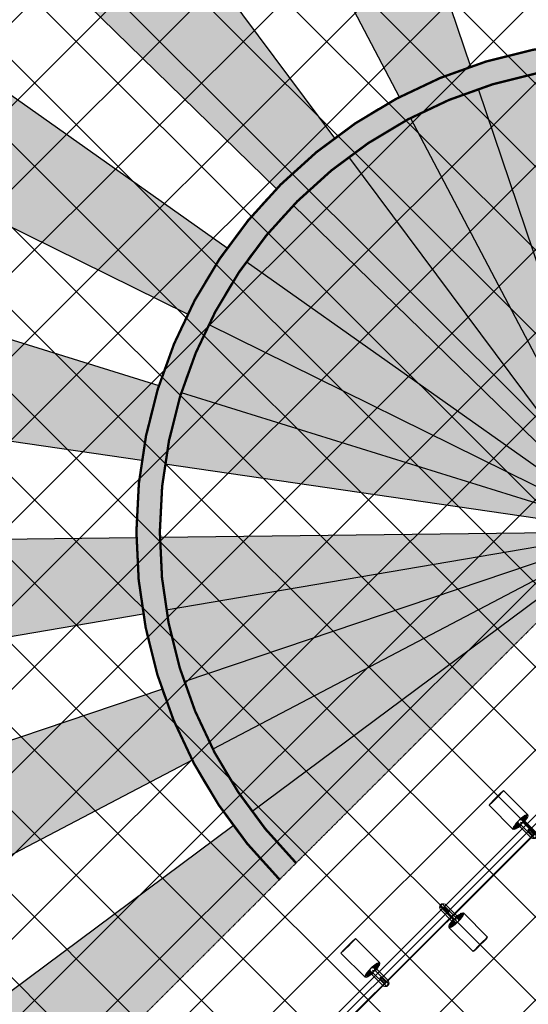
# Model space of a CAD drawing. Header units: millimetres. Extents: x -410 to 72073, y -3152 to 13830.
# Tile 29 of 92: x 8423 to 10577, y 4933 to 9108. Entities that reach past the tile are written whole.
import ezdxf

# ---------------------------------------------------------------- set-up
doc = ezdxf.new("R2010")
doc.units = ezdxf.units.MM
doc.linetypes.add('( Hidden )', pattern=[0.375, 0.25, -0.125])
doc.linetypes.add('HIDDENX2', pattern=[19.049999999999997, 12.7, -6.35])
for name, color, linetype, lineweight, true_color in [('A-CEILING-01', 7, 'Continuous', 5, 0xd56ca8), ('A-CEILING-08', 7, 'Continuous', 5, 0xd56ca8), ('M-MEP-ELLG-LIGHT', 5, 'Continuous', 15, 0x0000ff)]:
    doc.layers.add(name, color=color, linetype=linetype, lineweight=lineweight, true_color=true_color)
doc.layers.add('A-CELING ELEMENT', color=1, linetype='Continuous')
doc.layers.add('A-LIGHT', color=1, linetype='Continuous', lineweight=5)
doc.layers.add('RCP LAYOUT', color=9, linetype='Continuous', true_color=0x808080)
pattern_1 = [(45, (0, 0), (19.88737822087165, 72.92038680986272), [93.75, -18.75, 0, -18.75])]
pattern_2 = [(45, (0, 0), (13.25825214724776, 48.61359120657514), [62.5, -12.5, 0, -12.5])]

# ---------------------------------------------------------------- blocks, each defined once
blk = doc.blocks.new('XR-CP-DS$0$ceiling element 01')
at = {"layer": 'A-CELING ELEMENT', "lineweight": 5, "true_color": 0x808080, "transparency": 33554687}
h = blk.add_hatch(dxfattribs=at)
h.set_pattern_fill('ANSI36', color=8, scale=300)
h.set_pattern_definition(pattern_1)
h.paths.add_polyline_path([(-425629.7960556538, -157750.8638610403, -0.0391189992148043), (-425655.8835600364, -157707.5139024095), (-427128.7828830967, -158480.5380024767, 0.03926858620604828), (-426963.6398093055, -158744.8594579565)])
h.paths.add_polyline_path([(-427216.4563219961, -158526.5629298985, -0.03923143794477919), (-427344.3603674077, -158225.5587398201), (-431924.0115134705, -159775.1416964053), (-429595.2775805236, -159775.1416964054)])
h.paths.add_polyline_path([(-427146.3193723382, -156679.8695324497, 0.0391675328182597), (-427262.2545382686, -156968.312470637), (-425674.3422246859, -157463.077551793, -0.03857034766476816), (-425655.3807674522, -157416.934810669)])
h.paths.add_polyline_path([(-425704.2367883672, -155604.6640174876, 0.03916753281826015), (-426005.4954178, -155681.3681860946), (-425472.4264763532, -157256.8048403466, -0.03857034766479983), (-425424.1785988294, -157244.1228951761)])
edge = h.paths.add_edge_path()
edge.add_line((-430171.6889873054, -151115.1416964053), (-430279.8110549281, -151115.1416964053))
edge.add_line((-430279.8110549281, -151115.1416964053), (-430279.8110549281, -151215.1416964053))
edge.add_line((-430279.8110549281, -151215.1416964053), (-430479.8110549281, -151215.1416964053))
edge.add_line((-430479.8110549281, -151215.1416964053), (-430479.8110549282, -151115.1416964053))
edge.add_line((-430479.8110549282, -151115.1416964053), (-430629.8110549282, -151115.1416964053))
edge.add_line((-430629.8110549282, -151115.1416964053), (-430629.8110549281, -150665.1416964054))
edge.add_line((-430629.8110549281, -150665.1416964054), (-432321.8110549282, -150665.1416964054))
edge.add_line((-432321.8110549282, -150665.1416964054), (-432321.8110549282, -150772.8768388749))
edge.add_line((-432321.8110549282, -150772.8768388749), (-426859.3146182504, -156104.6393870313))
edge.add_arc((-425365.2292909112, -157562.2543938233), 2087.326633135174, 126.73773769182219, 135.7078933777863, ccw=False)
edge.add_line((-426613.7701964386, -155889.5087225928), (-430171.6889873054, -151115.1416964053))
edge = h.paths.add_edge_path()
edge.add_line((-424199.8110549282, -150665.1416964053), (-424199.8110549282, -151115.1416964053))
edge.add_line((-424199.8110549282, -151115.1416964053), (-424349.8110549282, -151115.1416964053))
edge.add_line((-424349.8110549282, -151115.1416964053), (-424349.8110549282, -151215.1416964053))
edge.add_line((-424349.8110549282, -151215.1416964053), (-424444.6385716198, -151215.1416964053))
edge.add_line((-424444.6385716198, -151215.1416964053), (-425069.6001909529, -155495.9688596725))
edge.add_arc((-425365.2292909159, -157562.254393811), 2087.326633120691, 72.8717844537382, 81.8577931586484, ccw=False)
edge.add_line((-424750.4886915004, -155567.5046679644), (-423223.0070040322, -150665.1416964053))
edge.add_line((-423223.0070040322, -150665.1416964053), (-424199.8110549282, -150665.1416964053))
h.paths.add_polyline_path([(-424567.6847267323, -153182.9153720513), (-424331.6847267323, -153182.9119419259), (-424331.6847267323, -153418.9119419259), (-424567.6847267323, -153418.9153720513)], flags=16)
h = blk.add_hatch(dxfattribs=at)
h.set_pattern_fill('ANSI36', color=8, scale=300)
h.set_pattern_definition(pattern_1)
h.paths.add_polyline_path([(-426846.1435547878, -159033.2490968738, -0.03623855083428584), (-427043.0147101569, -158804.0146606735), (-428346.1766460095, -159775.1416964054), (-427588.0361543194, -159775.1416964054)])
h.paths.add_polyline_path([(-427423.6492792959, -157908.4329962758, -0.03919721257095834), (-427452.4534480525, -157582.9375083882), (-432321.8110549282, -157641.9041650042), (-432321.8110549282, -158745.1441087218)])
h.paths.add_polyline_path([(-425674.8872644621, -157660.6713751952, -0.03892332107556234), (-425686.337960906, -157611.649022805), (-427325.9197522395, -157891.7282088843, 0.03922765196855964), (-427250.5155660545, -158193.805162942)])
h.paths.add_polyline_path([(-425560.1445762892, -157303.3776282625, -0.03849207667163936), (-425518.0985768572, -157276.7174925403), (-426291.0479729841, -155804.0849076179, 0.03915403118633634), (-426553.9410719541, -155969.7988132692)])
h.paths.add_polyline_path([(-426337.6526150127, -155715.2770382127, -0.03917191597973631), (-426037.6823963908, -155586.2130748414), (-427702.7991701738, -150665.1416964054), (-428988.3555651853, -150665.1416964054)])
h = blk.add_hatch(dxfattribs=at)
h.set_pattern_fill('ANSI36', color=8, scale=200)
h.set_pattern_definition(pattern_2)
h.paths.add_polyline_path([(-427235.6458182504, -156635.7154104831, -0.03915974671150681), (-427068.3038184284, -156355.4115593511), (-432321.8110549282, -152634.8790587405), (-432321.8110549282, -154121.2965607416)])
h.paths.add_polyline_path([(-425454.0885552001, -150665.1416964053), (-426550.291158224, -150665.1416964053), (-425721.8318844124, -155505.6146432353, -0.03927567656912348), (-425395.832461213, -155475.1521156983)])
h.paths.add_polyline_path([(-425690.0529665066, -157561.5841056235, -0.03871886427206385), (-425686.0049243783, -157511.6697011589), (-427331.8014059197, -157271.3950015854, 0.03919283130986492), (-427353.2163287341, -157581.7273886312)], flags=17)
h.paths.add_polyline_path([(-425084.1782011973, -155595.7613539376, 0.03919283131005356), (-425394.6125195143, -155575.8786131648), (-425374.4697466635, -157238.9998530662, -0.03871886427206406), (-425324.4589862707, -157241.5995190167)], flags=17)
h.paths.add_polyline_path([(-423965.7270055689, -156152.8325476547, 0.9965124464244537), (-426776.1454952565, -158963.2510373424), (-425599.8565312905, -157786.9620733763, -0.9002864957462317), (-425184.3894031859, -157294.7662731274), (-424476.1591812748, -156294.7269236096), (-424567.8097006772, -156294.7269236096), (-424567.8097006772, -156058.7269236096), (-424331.8097006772, -156058.7269236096), (-424331.8097006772, -156294.7269236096), (-424476.1591812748, -156294.7269236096), (-425184.3894031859, -157294.7662731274, -0.04219191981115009), (-425141.9877764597, -157329.0933185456)])
h = blk.add_hatch(dxfattribs=at)
h.set_pattern_fill('ANSI36', color=8, scale=300)
h.set_pattern_definition(pattern_1)
h.paths.add_polyline_path([(-432321.8110549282, -155391.8451372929), (-432321.8110549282, -156542.8887234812), (-427430.1208832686, -157257.0410500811, -0.03917149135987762), (-427357.248366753, -156938.7221373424)])
h.paths.add_polyline_path([(-426787.7782644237, -156174.4636618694, 0.03915423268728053), (-426986.8576894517, -156413.0894222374), (-425629.5935314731, -157374.3029805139, -0.03849207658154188), (-425597.5986156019, -157336.1591179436)])
h.paths.add_polyline_path([(-424491.0989594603, -155778.6374362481, 0.03922659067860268), (-424780.5171665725, -155663.8848768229), (-425275.3273764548, -157251.9137619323, -0.03892330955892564), (-425228.2538995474, -157269.7574095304)])
h.paths.add_polyline_path([(-423119.8110549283, -154379.5158906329), (-423119.8110549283, -153004.7907557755), (-424446.3276985, -155688.0739497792, -0.03926858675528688), (-424164.6012359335, -155854.7929017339)])
h.paths.add_polyline_path([(-430497.8097006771, -156058.7269236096), (-430497.8097006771, -156294.7269236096), (-430261.8097006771, -156294.7269236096), (-430261.8097006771, -156058.7269236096)], flags=0)
h.paths.add_polyline_path([(-430497.8097006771, -156058.7269236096), (-430261.8097006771, -156058.7269236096), (-430261.8097006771, -156294.7269236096), (-430497.8097006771, -156294.7269236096)], flags=16)
h = blk.add_hatch(dxfattribs=at)
h.set_pattern_fill('ANSI36', color=8, scale=200)
h.set_pattern_definition(pattern_2)
h.paths.add_polyline_path([(-423965.7270055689, -156152.8325476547), (-423894.2345878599, -156081.3401299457, 0.996645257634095), (-426846.1435547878, -159033.2490968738), (-426776.1454952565, -158963.2510373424, -0.9965124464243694)])
at = {"layer": 'A-CEILING-01', "color": 8, "true_color": 0x808080}
for points in [[(-426846.1435547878, -159033.2490968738, -0.9966452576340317), (-423894.2345878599, -156081.3401299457)], [(-426776.1454952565, -158963.2510373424, -0.9965124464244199), (-423965.7270055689, -156152.8325476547, -0.9156974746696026)]]:
    blk.add_lwpolyline(points, format="xyb", dxfattribs=at)
at = {"layer": 'A-CELING ELEMENT', "color": 8, "linetype": '( Hidden )', "lineweight": -3, "ltscale": 10, "true_color": 0x808080}
blk.add_lwpolyline([(-427588.0361543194, -159775.1416964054), (-432321.8110549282, -159775.1416964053), (-432321.8110549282, -150665.1416964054), (-423119.8110549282, -150665.1416964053), (-423119.8110549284, -155306.9165970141), (-427588.0361543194, -159775.1416964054)], dxfattribs=at)
at = {"layer": 'A-CELING ELEMENT', "color": 8, "lineweight": -3, "true_color": 0x808080}
for points in [[(-426337.6526150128, -155715.2770382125), (-428988.3555651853, -150665.1416964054)], [(-427702.7991701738, -150665.1416964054), (-426037.6823963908, -155586.2130748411)], [(-426859.3146182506, -156104.6393870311), (-432321.8110549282, -150772.8768388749)], [(-430171.6889873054, -151115.1416964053), (-426613.7701964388, -155889.5087225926)], [(-432321.8110549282, -152634.8790587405), (-427068.3038184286, -156355.411559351)], [(-427235.6458182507, -156635.715410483), (-432321.8110549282, -154121.2965607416)], [(-432321.8110549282, -155391.8451372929), (-427357.2483667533, -156938.7221373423)], [(-426005.5765163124, -155681.1285068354), (-425472.4264763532, -157256.8048403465)], [(-425518.1000278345, -157276.7147281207), (-426291.1722912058, -155803.8480550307)], [(-426554.1052867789, -155969.5784528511), (-425560.1445762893, -157303.3776282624)], [(-425597.5986156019, -157336.1591179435), (-426787.9749295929, -156174.2717034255)], [(-426987.0759866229, -156412.9348243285), (-425629.5960793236, -157374.3011761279)], [(-427430.1208832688, -157257.0410500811), (-432321.8110549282, -156542.8887234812)], [(-425655.3807674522, -157416.934810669), (-427146.5461964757, -156679.7573989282)], [(-427262.475809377, -156968.2435265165), (-425674.3422246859, -157463.077551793)], [(-425686.0049243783, -157511.6697011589), (-427332.0034799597, -157271.3655001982)], [(-432321.8110549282, -157641.9041650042), (-427452.4534480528, -157582.9375083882)], [(-427353.3873700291, -157581.7294601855), (-425690.0529665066, -157561.5841056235)], [(-425686.337960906, -157611.649022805), (-427326.0509330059, -157891.7506176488)], [(-427250.6019750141, -158193.8344005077), (-425674.8872644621, -157660.6713751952)], [(-425655.8835600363, -157707.5139024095), (-427128.8240536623, -158480.5596100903)], [(-426963.6398093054, -158744.8594579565), (-425629.7960556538, -157750.8638610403)], [(-427423.6492792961, -157908.4329962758), (-432321.8110549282, -158745.1441087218)], [(-431924.0115134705, -159775.1416964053), (-427344.3603674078, -158225.5587398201)], [(-427216.4563219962, -158526.5629298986), (-429595.2775805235, -159775.1416964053)], [(-428346.1766460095, -159775.1416964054), (-427043.0147101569, -158804.0146606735)]]:
    blk.add_lwpolyline(points, dxfattribs=at)
blk = doc.blocks.new('track-L-1')
at = {"color": 8, "linetype": 'Continuous', "lineweight": 13, "true_color": 0x808080}
for p, q in [((0.0002349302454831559, 9.440468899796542), (-0.5756108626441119, 43.4400677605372)), ((-0.5319786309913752, 43.44043881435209), (144.7216355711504, 43.45082278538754)), ((1.75944632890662, 9.276290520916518), (1.190588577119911, 42.86329551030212)), ((-92.99869615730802, -5.816183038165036), (-92.99951826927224, 5.683819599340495)), ((-92.99918629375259, 1.039950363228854), (-88.99918537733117, 1.040236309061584)), ((-82.99958747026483, 6.684534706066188), (-91.99958954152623, 6.683891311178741)), ((-91.8990278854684, -1.172235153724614), (-91.89918603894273, 1.040028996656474)), ((-90.49970715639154, 8.333998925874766), (-84.99970588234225, 8.334392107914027)), ((-90.49958919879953, 6.683998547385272), (-90.49970715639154, 8.333998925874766)), ((-90.49960707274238, 6.933998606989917), (-84.99960580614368, 6.934391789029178)), ((-88.99902721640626, -1.172027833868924), (-88.99918537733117, 1.040236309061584)), ((-84.99958792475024, 6.684391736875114), (-84.99970588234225, 8.334392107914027)), ((-9.999588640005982, 6.939753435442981), (-82.99960535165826, 6.934534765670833)), ((-82.99960535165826, 6.934534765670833), (-82.99951599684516, 5.68453448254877)), ((-11.00019651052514, 15.43968389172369), (-77.50021175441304, 15.43492989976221)), ((-75.54305998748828, 2.935066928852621), (-46.41182644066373, 2.937149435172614)), ((-75.54305997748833, 2.934927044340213), (-75.54263105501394, -3.065074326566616)), ((-46.58679564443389, 2.937136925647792), (-46.58636671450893, -3.062864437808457)), ((-46.41139751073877, -3.062851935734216), (-46.41182644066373, 2.937149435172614)), ((-10.99958885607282, 6.939681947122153), (-11.00019651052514, 15.43968389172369)), ((-6.465673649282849, 6.855095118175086), (-10.77954214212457, 11.15427865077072)), ((-5.088612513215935, 7.962109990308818), (-10.6123297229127, 13.46702375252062)), ((-5.051471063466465, 7.946854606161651), (-10.40749409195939, 15.8075839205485)), ((-3.490954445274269, 8.775448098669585), (-10.12346151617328, 18.50960022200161)), ((-3.456786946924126, 8.753703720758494), (-9.553388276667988, 22.81720629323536)), ((-1.768356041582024, 9.274261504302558), (-9.023087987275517, 26.00931366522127)), ((-8.998659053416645, -6.06017805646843), (-8.999516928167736, 5.93982470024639)), ((-6.499373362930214, 3.940002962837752), (-8.9993739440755, 3.939824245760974)), ((-1.768356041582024, 9.274261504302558), (-6.984899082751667, 34.46489574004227)), ((-0.009334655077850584, 9.440463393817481), (-5.840767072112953, 37.60039235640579)), ((1.75944632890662, 9.276290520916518), (5.688480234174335, 35.179615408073)), ((3.466679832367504, 8.821171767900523), (6.855544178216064, 31.16326805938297)), ((3.515167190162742, 8.766568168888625), (8.50580393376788, 22.72927596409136)), ((5.101373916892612, 7.986601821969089), (9.375629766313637, 15.51146233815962)), ((5.103609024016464, 7.992855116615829), (9.013805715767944, 18.93272850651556)), ((6.460528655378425, 6.942492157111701), (9.739133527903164, 10.8609776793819)), ((6.53261235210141, 6.950582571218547), (9.633575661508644, 12.40985250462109)), ((7.682971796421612, 5.666791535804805), (9.881573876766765, 8.294491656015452)), ((-92.99902814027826, -1.172313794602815), (-88.99902721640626, -1.172027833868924)), ((-91.99862444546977, -6.816111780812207), (-82.99862238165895, -6.81546838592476)), ((-90.49850616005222, -8.46600491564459), (-90.49862410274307, -6.816004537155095)), ((-90.49860622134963, -7.06600460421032), (-84.99860496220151, -7.065611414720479)), ((-90.49850616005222, -8.46600491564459), (-84.99850488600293, -8.465611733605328)), ((-84.99850488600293, -8.465611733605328), (-84.99862282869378, -6.815611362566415)), ((-82.99860451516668, -7.065468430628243), (-82.99869386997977, -5.8154681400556)), ((-82.99860451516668, -7.065468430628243), (-9.998587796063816, -7.060249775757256)), ((-77.49799559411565, -15.56507719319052), (-10.99798036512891, -15.56032320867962)), ((-75.54263106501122, -3.064934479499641), (-46.41139751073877, -3.062851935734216)), ((-10.99798036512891, -15.56032320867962), (-10.99858801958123, -7.060321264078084)), ((-6.464684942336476, -6.97508618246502), (-10.77793871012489, -11.27488645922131)), ((-5.087465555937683, -8.081904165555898), (-10.61039561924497, -13.58760762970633)), ((-5.05032630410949, -8.066643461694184), (-10.40522533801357, -15.92813848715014)), ((-3.489691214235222, -8.895013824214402), (-10.1208064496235, -18.63011415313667)), ((-3.455526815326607, -8.87326456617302), (-9.550117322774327, -22.93763867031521)), ((-1.767021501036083, -9.393580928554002), (-9.01936064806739, -26.12967018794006)), ((-6.498801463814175, -4.059998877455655), (-8.9988020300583, -4.060177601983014)), ((-1.767021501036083, -9.393580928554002), (-6.979962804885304, -34.58496075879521)), ((-0.007976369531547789, -9.559531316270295), (-5.835382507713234, -37.72029376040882)), ((0.001593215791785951, -9.559535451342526), (-0.5693914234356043, -43.55921629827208)), ((1.760781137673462, -9.395105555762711), (1.196725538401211, -42.98219154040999)), ((1.760781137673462, -9.395105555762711), (5.693518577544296, -35.29786842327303)), ((3.46794954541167, -8.93974271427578), (6.860008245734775, -31.28135424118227)), ((3.516429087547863, -8.885132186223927), (8.509062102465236, -22.84712629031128)), ((5.102524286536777, -8.10493904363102), (9.377855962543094, -15.62918836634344)), ((5.104760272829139, -8.111192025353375), (9.016521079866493, -19.05050624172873)), ((6.461529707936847, -7.060635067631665), (9.74069481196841, -10.97865178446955)), ((6.533614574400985, -7.068715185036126), (9.635358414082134, -12.52754169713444)), ((7.68379045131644, -5.784759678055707), (9.882768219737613, -8.412145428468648)), ((-0.5257591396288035, -43.55958112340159), (144.727855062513, -43.54919715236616))]:
    blk.add_line(p, q, dxfattribs=at)
for centre, radius, start, end in [((-91.99951804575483, 5.683891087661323), 1.000000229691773, 90.00409600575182, 180.0040960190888), ((-77.49910366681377, -0.06507363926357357), 15.50000358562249, 90.00409600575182, 154.1880086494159), ((-9.999517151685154, 5.939753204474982), 1.000000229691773, 0.004096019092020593, 90.00409600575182), ((0.0009140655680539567, -0.05953328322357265), 9.500002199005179, 205.0436097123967, 154.9645820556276), ((2.043027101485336, 9.905749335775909), 10.41934430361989, 214.929248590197, 253.0241966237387), ((-91.9986959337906, -5.816111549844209), 1.000000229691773, 180.0040960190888, 270.0040960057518), ((-77.49910366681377, -0.06507363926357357), 15.50000358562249, 205.8201833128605, 270.0040960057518), ((-9.998659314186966, -6.060249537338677), 1.000000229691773, 270.0040956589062, 0.004095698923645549), ((2.044451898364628, -10.02452383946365), 10.41934430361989, 106.9839953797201, 145.0789433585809)]:
    blk.add_arc(centre, radius, start, end, dxfattribs=at)
for centre, ratio, start_param, end_param in [((-0.5288688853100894, -0.05957115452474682), 0.243872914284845, -1.409174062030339, 4.550766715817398), ((144.7247453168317, -0.04918718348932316), 0.03401357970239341, -1.570796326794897, 4.71238898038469)]:
    blk.add_ellipse(centre, major_axis=(0.003109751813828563, -43.50000996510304), ratio=ratio, start_param=start_param, end_param=end_param, dxfattribs=at)
blk = doc.blocks.new('A$Ce144d348')
at = {"layer": 'M-MEP-ELLG-LIGHT', "color": 252}
blk.add_lwpolyline([(3223.000000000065, -5723.991588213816), (3273.000000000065, -5723.991588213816), (3273.000000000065, -9234.999999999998), (8919.947698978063, -9235), (13624.99999999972, -4529.947698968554), (13625.00000000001, -356.4321351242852), (13675.00000000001, -356.432135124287), (13674.99999999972, -4550.658377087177), (8940.658377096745, -9285), (3223.000000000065, -9285)], close=True, dxfattribs=at)
blk.add_lwpolyline([(3248.000000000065, -5723.991588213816), (3248.000000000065, -9260), (8930.303038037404, -9260), (13649.99999999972, -4540.303038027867), (13650.00000000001, -356.432135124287)], dxfattribs=at)
at = {"layer": 'M-MEP-ELLG-LIGHT', "color": 1, "true_color": 0xff0000, "rotation": 135}
for p in [(10344.04343612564, -7774.225662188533), (9716.88454789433, -8401.474226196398)]:
    blk.add_blockref('track-L-1', p, dxfattribs=at)
at = {"layer": 'M-MEP-ELLG-LIGHT', "color": 1, "true_color": 0xff0000, "xscale": -1, "rotation": 134.9999999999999}
blk.add_blockref('track-L-1', (10071.85087586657, -8190.755129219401), dxfattribs=at)
blk = doc.blocks.new('A$C9bf954c9')
at = {"layer": 'A-CEILING-01', "true_color": 0x808080}
h = blk.add_hatch(dxfattribs=at)
h.set_pattern_fill('ANSI37', color=8, scale=2000)
h.set_pattern_definition([(45, (0, 0), (-176.7766952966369, 176.7766952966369), []), (135, (0, 0), (-176.7766952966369, -176.7766952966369), [])])
edge = h.paths.add_edge_path()
edge.add_line((17350.00000000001, 13380.00000000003), (12020.00000000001, 13380))
edge.add_line((12020.00000000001, 13380), (12020, 13280.00000000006))
edge.add_line((12020, 13280.00000000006), (11820.00000000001, 13280))
edge.add_line((11820.00000000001, 13280), (11820.00000000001, 13380.00000000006))
edge.add_line((11820.00000000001, 13380.00000000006), (6090, 13380.00000000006))
edge.add_line((6090, 13380.00000000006), (6090, 13280.00000000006))
edge.add_line((6090, 13280.00000000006), (5890.000000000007, 13280.00000000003))
edge.add_line((5890.000000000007, 13280.00000000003), (5890, 13380.00000000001))
edge.add_line((5890, 13380.00000000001), (350.0000000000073, 13380))
edge.add_line((350.0000000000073, 13380), (200.0000000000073, 13380))
edge.add_line((200.0000000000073, 13380), (200.0000000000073, 4520))
edge.add_line((200.0000000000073, 4520), (650.0000000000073, 4520))
edge.add_line((650.0000000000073, 4520), (649.9999999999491, 4220.000000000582))
edge.add_line((649.9999999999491, 4220.000000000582), (200.0000000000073, 4220.000000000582))
edge.add_line((200.0000000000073, 4220.000000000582), (200.0000000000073, 3270))
edge.add_line((200.0000000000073, 3270), (3945.000000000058, 3270))
edge.add_line((3945.000000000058, 3270), (3945.000000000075, 3919.999999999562))
edge.add_line((3945.000000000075, 3919.999999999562), (6135.000000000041, 3919.999999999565))
edge.add_line((6135.000000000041, 3919.999999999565), (6135.000000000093, 3269.999999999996))
edge.add_line((6135.000000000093, 3269.999999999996), (9805, 3270))
edge.add_line((9805, 3270), (9805.000000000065, 3070))
edge.add_line((9805.000000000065, 3070), (10125.70100277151, 3069.999999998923))
edge.add_line((10125.70100277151, 3069.999999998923), (10125.70100277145, 3422.999999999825))
edge.add_line((10125.70100277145, 3422.999999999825), (11242.06117950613, 4539.36017673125))
edge.add_line((11242.06117950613, 4539.36017673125), (10770.12626584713, 5011.295090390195))
edge.add_line((10770.12626584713, 5011.295090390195), (11904.41558772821, 6145.584412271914))
edge.add_line((11904.41558772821, 6145.584412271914), (14298.8311754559, 8540.00000000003))
edge.add_line((14298.8311754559, 8540.00000000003), (14449.99999999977, 8540.00000000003))
edge.add_line((14449.99999999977, 8540.00000000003), (14449.99999999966, 9620))
edge.add_line((14449.99999999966, 9620), (14449.99999999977, 12330.00000000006))
edge.add_arc((15199.99999999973, 12330.0000000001), 749.99999999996, 89.9999999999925, 180.0000000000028, ccw=False)
edge.add_line((15199.99999999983, 13080.00000000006), (17349.99999999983, 13080.00000000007))
edge.add_line((17349.99999999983, 13080.00000000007), (17350.00000000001, 13380.00000000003))
h.paths.add_polyline_path([(5890.12632819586, 11294.22803941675), (6090.124973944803, 11294.22803941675), (6090.124973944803, 11094.22117916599), (5890.12632819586, 11094.22117916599)], flags=16)
h.paths.add_polyline_path([(5890.12632819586, 9330), (6090.124973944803, 9330), (6090.124973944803, 9129.993139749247), (5890.12632819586, 9129.993139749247)], flags=16)
h.paths.add_polyline_path([(5890.001354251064, 8418.414772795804), (6090.000000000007, 8418.414772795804), (6090.000000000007, 8218.407912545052), (5890.001354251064, 8218.407912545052)], flags=16)
h.paths.add_polyline_path([(5890.000000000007, 6030), (6089.99864574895, 6030), (6089.99864574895, 5829.993139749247), (5890.000000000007, 5829.993139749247)], flags=16)
h.paths.add_polyline_path([(11820.00135425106, 8418.414772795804), (12020.00000000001, 8418.414772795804), (12020.00000000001, 8218.407912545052), (11820.00135425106, 8218.407912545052)], flags=16)
h.paths.add_polyline_path([(11820.00000000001, 9330), (12019.99864574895, 9330), (12019.99864574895, 9129.993139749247), (11820.00000000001, 9129.993139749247)], flags=16)
h.paths.add_polyline_path([(11820.12632819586, 11294.22803941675), (12020.1249739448, 11294.22803941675), (12020.1249739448, 11094.22117916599), (11820.12632819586, 11094.22117916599)], flags=16)
at = {"layer": 'M-MEP-ELLG-LIGHT', "color": 8, "linetype": 'HIDDENX2', "true_color": 0x808080, "const_width": 10}
for points in [[(12475.57646706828, 8413.801566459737, 0.9966452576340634), (9523.667500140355, 5461.892599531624, 1)], [(12404.08404935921, 8342.30914875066, 0.9965124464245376), (9593.665559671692, 5531.890659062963, 1)]]:
    blk.add_lwpolyline(points, format="xyb", dxfattribs=at)
at = {"layer": 'A-CEILING-08', "color": 8, "lineweight": 0, "true_color": 0x808080}
blk.add_blockref('XR-CP-DS$0$ceiling element 01', (436369.8110549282, 164495.1416964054), dxfattribs=at)
at = {"layer": 'A-LIGHT', "color": 8, "true_color": 0x808080}
blk.add_blockref('A$Ce144d348', (200.0000000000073, 13480), dxfattribs=at)
blk = doc.blocks.new('A$C256bf26b')
blk.add_blockref('A$C9bf954c9', (0, 0))

msp = doc.modelspace()

# ---------------------------------------------------------------- block references
at = {"layer": 'RCP LAYOUT'}
msp.add_blockref('A$C256bf26b', (0, 0), dxfattribs=at)

doc.saveas('drawing.dxf')
